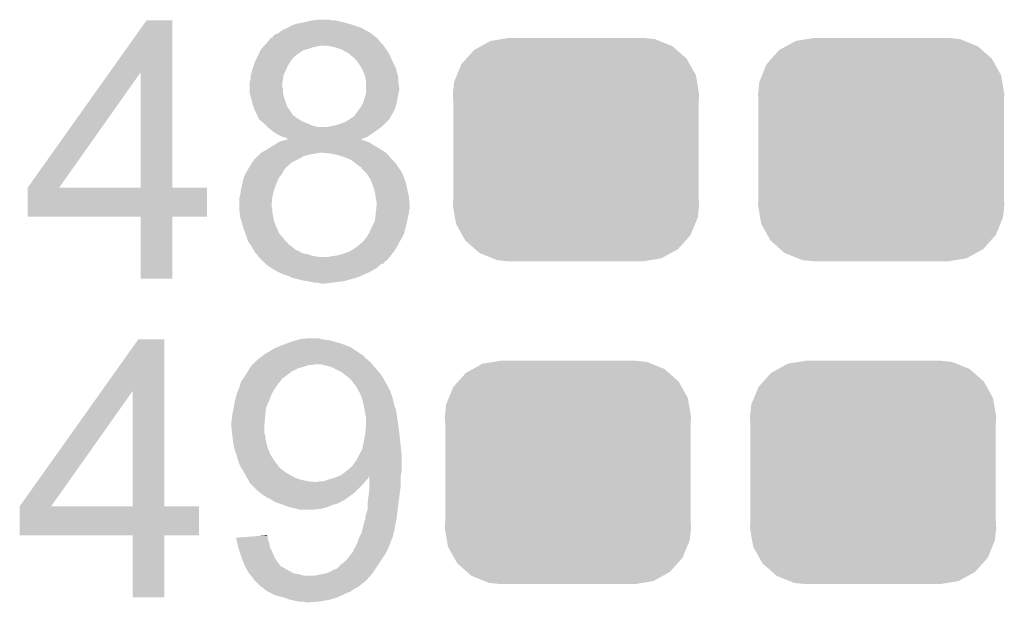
# Model space of a CAD drawing. Extents: x -1.3 to 24.2, y -3.9 to 53.4.
# Tile 15 of 57: x 15.6 to 18.7, y 9.8 to 11.6. Entities that reach past the tile are written whole.
import ezdxf

# ---------------------------------------------------------------- set-up
doc = ezdxf.new("R2010")
doc.units = 0
doc.layers.get('0').update_dxf_attribs({"linetype": 'CONTINUOUS'})
doc.layers.add('TWO-WIRE_ETH_3_CLICK_V103_GTO', color=11, linetype='CONTINUOUS')
doc.layers.add('TWO-WIRE_ETH_3_CLICK_V103_GTS', color=8, linetype='CONTINUOUS')

# ---------------------------------------------------------------- blocks, each defined once
blk = doc.blocks.new('CUSTOM_70')
for points in [[(-0.298526, 0.325596), (-0.268438, 0.342124), (0.30335, 0.325596), (0.2622, 0.342124)], [(-0.268438, 0.342124), (-0.233628, 0.347838), (0.2622, 0.342124), (0.247972, 0.347838)], [(-0.233628, 0.347838), (-0.20955, 0.35179), (0.247972, 0.347838), (0.20955, 0.35179)], [(-0.34504, 0.286174), (-0.320744, 0.31339), (0.348152, 0.286174), (0.317222, 0.31339)], [(-0.320744, 0.31339), (-0.298526, 0.325596), (0.317222, 0.31339), (0.30335, 0.325596)], [(-0.360486, 0.26887), (-0.34504, 0.286174), (0.357822, 0.26887), (0.348152, 0.286174)], [(-0.37475, 0.234078), (-0.360486, 0.26887), (0.377262, 0.234078), (0.357822, 0.26887)], [(-0.383124, 0.213652), (-0.37475, 0.234078), (0.380766, 0.213652), (0.377262, 0.234078)], [(-0.38735, 0.17526), (-0.383124, 0.213652), (0.38735, 0.17526), (0.380766, 0.213652)], [(-0.38608, 0.154124), (-0.38735, 0.17526), (0.38608, 0.154124), (0.38735, 0.17526)], [(-0.38608, -0.154124), (-0.38608, 0.154124), (0.38608, -0.154124), (0.38608, 0.154124)], [(-0.38735, -0.17526), (-0.38608, -0.154124), (0.38735, -0.17526), (0.38608, -0.154124)], [(-0.380764, -0.213652), (-0.38735, -0.17526), (0.383124, -0.213652), (0.38735, -0.17526)], [(-0.377262, -0.234078), (-0.380764, -0.213652), (0.374748, -0.234078), (0.383124, -0.213652)], [(-0.35782, -0.26887), (-0.377262, -0.234078), (0.360486, -0.26887), (0.374748, -0.234078)], [(-0.348152, -0.286174), (-0.35782, -0.26887), (0.345038, -0.286174), (0.360486, -0.26887)], [(-0.31722, -0.31339), (-0.348152, -0.286174), (0.320744, -0.31339), (0.345038, -0.286174)], [(-0.30335, -0.325596), (-0.31722, -0.31339), (0.298524, -0.325596), (0.320744, -0.31339)], [(-0.262198, -0.342124), (-0.30335, -0.325596), (0.268438, -0.342124), (0.298524, -0.325596)], [(-0.247972, -0.347838), (-0.262198, -0.342124), (0.233626, -0.347838), (0.268438, -0.342124)], [(-0.20955, -0.35179), (-0.247972, -0.347838), (0.20955, -0.35179), (0.233626, -0.347838)]]:
    blk.add_solid(points)

msp = doc.modelspace()

# ---------------------------------------------------------------- linework, layer by layer
at = {"layer": 'TWO-WIRE_ETH_3_CLICK_V103_GTO'}
for points in [[(16.49476, 11.5824), (16.512542, 11.58494), (16.558262, 11.5824), (16.548098, 11.58494)], [(15.858584, 11.419784), (15.974054, 11.582378), (16.055348, 11.419784), (16.05534, 11.582378)], [(15.974054, 11.582378), (15.97407, 11.5824), (16.05534, 11.582378), (15.97407, 11.5824)], [(16.40205, 11.55192), (16.40586, 11.55446), (16.6624, 11.55192), (16.658168, 11.55446)], [(16.40586, 11.55446), (16.418562, 11.55954), (16.658168, 11.55446), (16.649702, 11.55954)], [(16.418562, 11.55954), (16.43126, 11.56716), (16.649702, 11.55954), (16.626842, 11.56716)], [(16.43126, 11.56716), (16.43888, 11.5697), (16.626842, 11.56716), (16.61922, 11.5697)], [(16.43888, 11.5697), (16.4465, 11.57224), (16.61922, 11.5697), (16.609908, 11.57224)], [(16.4465, 11.57224), (16.46174, 11.57478), (16.609908, 11.57224), (16.600594, 11.57478)], [(16.46174, 11.57478), (16.472746, 11.57732), (16.600594, 11.57478), (16.59128, 11.57732)], [(16.472746, 11.57732), (16.483752, 11.57986), (16.59128, 11.57732), (16.58112, 11.57986)], [(16.483752, 11.57986), (16.49476, 11.5824), (16.58112, 11.57986), (16.568422, 11.5824)], [(16.360644, 11.52144), (16.362668, 11.523972), (16.703062, 11.52144), (16.70304, 11.523972)], [(16.362668, 11.523972), (16.36268, 11.523986), (16.70304, 11.523972), (16.703024, 11.523986)], [(16.36268, 11.523986), (16.362702, 11.52652), (16.703024, 11.523986), (16.699858, 11.52652)], [(16.362702, 11.52652), (16.365224, 11.526522), (16.699858, 11.52652), (16.699854, 11.526522)], [(16.365224, 11.526522), (16.370302, 11.529066), (16.699854, 11.526522), (16.696676, 11.529066)], [(16.370302, 11.529066), (16.372844, 11.53414), (16.696676, 11.529066), (16.690336, 11.53414)], [(16.372844, 11.53414), (16.38046, 11.53922), (16.690336, 11.53414), (16.683988, 11.53922)], [(16.38046, 11.53922), (16.388082, 11.541762), (16.683988, 11.53922), (16.680812, 11.541762)], [(16.388082, 11.541762), (16.391466, 11.5443), (16.680812, 11.541762), (16.67764, 11.5443)], [(16.391466, 11.5443), (16.39824, 11.54938), (16.67764, 11.5443), (16.66748, 11.54938)], [(16.39824, 11.54938), (16.40205, 11.55192), (16.66748, 11.54938), (16.6624, 11.55192)], [(16.332202, 11.488422), (16.336264, 11.4935), (16.46682, 11.488422), (16.4846, 11.4935)], [(16.336264, 11.4935), (16.340328, 11.49858), (16.4846, 11.4935), (16.499842, 11.49858)], [(16.340328, 11.49858), (16.34236, 11.50112), (16.499842, 11.49858), (16.512542, 11.50112)], [(16.34236, 11.50112), (16.3449, 11.50366), (16.512542, 11.50112), (16.525242, 11.50366)], [(16.3449, 11.50366), (16.34744, 11.5062), (16.719974, 11.50366), (16.71828, 11.5062)], [(16.34744, 11.5062), (16.352522, 11.511282), (16.71828, 11.5062), (16.7132, 11.511282)], [(16.352522, 11.511282), (16.356582, 11.51636), (16.7132, 11.511282), (16.708122, 11.51636)], [(16.356582, 11.51636), (16.360632, 11.521426), (16.708122, 11.51636), (16.705586, 11.521426)], [(16.360632, 11.521426), (16.360644, 11.52144), (16.705586, 11.521426), (16.703062, 11.52144)], [(16.55318, 11.50112), (16.53286, 11.50366), (16.721668, 11.50112), (16.719974, 11.50366)], [(16.56334, 11.49858), (16.55318, 11.50112), (16.72336, 11.49858), (16.721668, 11.50112)], [(16.573498, 11.49604), (16.56334, 11.49858), (16.725176, 11.49604), (16.72336, 11.49858)], [(16.588742, 11.49096), (16.573498, 11.49604), (16.728804, 11.49096), (16.725176, 11.49604)], [(16.3195, 11.46048), (16.32204, 11.46556), (16.431262, 11.46048), (16.43634, 11.46556)], [(16.32204, 11.46556), (16.32712, 11.47572), (16.43634, 11.46556), (16.448532, 11.47572)], [(16.32712, 11.47572), (16.328136, 11.47826), (16.448532, 11.47572), (16.45158, 11.47826)], [(16.328136, 11.47826), (16.332202, 11.48842), (16.45158, 11.47826), (16.466816, 11.48842)], [(16.332202, 11.48842), (16.332202, 11.488422), (16.466816, 11.48842), (16.46682, 11.488422)], [(16.60144, 11.48334), (16.588742, 11.49096), (16.734246, 11.48334), (16.728804, 11.49096)], [(16.60652, 11.4808), (16.60144, 11.48334), (16.73606, 11.4808), (16.734246, 11.48334)], [(16.6116, 11.478258), (16.60652, 11.4808), (16.73719, 11.478258), (16.73606, 11.4808)], [(16.61922, 11.47064), (16.6116, 11.478258), (16.740576, 11.47064), (16.73719, 11.478258)], [(16.626842, 11.465556), (16.61922, 11.47064), (16.742836, 11.465556), (16.740576, 11.47064)], [(16.63319, 11.45794), (16.626842, 11.465556), (16.74622, 11.45794), (16.742836, 11.465556)], [(16.3068, 11.42746), (16.311034, 11.440162), (16.41348, 11.42746), (16.418562, 11.440162)], [(16.311034, 11.440162), (16.31442, 11.45032), (16.418562, 11.440162), (16.426178, 11.45032)], [(16.31442, 11.450322), (16.3195, 11.46048), (16.42618, 11.450322), (16.431262, 11.46048)], [(16.31442, 11.45032), (16.31442, 11.450322), (16.426178, 11.45032), (16.42618, 11.450322)], [(16.63954, 11.45032), (16.63319, 11.45794), (16.750032, 11.45032), (16.74622, 11.45794)], [(16.6497, 11.435078), (16.63954, 11.45032), (16.757652, 11.435078), (16.750032, 11.45032)], [(16.65097, 11.432538), (16.6497, 11.435078), (16.758922, 11.432538), (16.757652, 11.435078)], [(16.65732, 11.419838), (16.65097, 11.432538), (16.762098, 11.419838), (16.758922, 11.432538)], [(15.600704, 11.056656), (15.858584, 11.419784), (15.699764, 11.056656), (15.956244, 11.419784)], [(15.956258, 11.05662), (15.956244, 11.419784), (16.055362, 11.05662), (16.055348, 11.419784)], [(16.30172, 11.407142), (16.30299, 11.412222), (16.405014, 11.407142), (16.405862, 11.412222)], [(16.30172, 11.396984), (16.30172, 11.407142), (16.40332, 11.396984), (16.405014, 11.407142)], [(16.30299, 11.412222), (16.3068, 11.427458), (16.405862, 11.412222), (16.413478, 11.427458)], [(16.3068, 11.427458), (16.3068, 11.42746), (16.413478, 11.427458), (16.41348, 11.42746)], [(16.6624, 11.404598), (16.65732, 11.419838), (16.765906, 11.404598), (16.762098, 11.419838)], [(16.662908, 11.402058), (16.6624, 11.404598), (16.76654, 11.402058), (16.765906, 11.404598)], [(16.66494, 11.391898), (16.662908, 11.402058), (16.76654, 11.391898), (16.76654, 11.402058)], [(16.29918, 11.37666), (16.299182, 11.389362), (16.40078, 11.37666), (16.402366, 11.389362)], [(16.29918, 11.374124), (16.29918, 11.37666), (16.40078, 11.374124), (16.40078, 11.37666)], [(16.29918, 11.369044), (16.29918, 11.374124), (16.403318, 11.369044), (16.40078, 11.374124)], [(16.29918, 11.356342), (16.29918, 11.369044), (16.40332, 11.356342), (16.403318, 11.369044)], [(16.299182, 11.389362), (16.301718, 11.39698), (16.402366, 11.389362), (16.40332, 11.39698)], [(16.301718, 11.39698), (16.30172, 11.396984), (16.40332, 11.39698), (16.40332, 11.396984)], [(16.66494, 11.386818), (16.66494, 11.391898), (16.76654, 11.386818), (16.76654, 11.391898)], [(16.66494, 11.371578), (16.66494, 11.386818), (16.76908, 11.371578), (16.76654, 11.386818)], [(16.66494, 11.361418), (16.66494, 11.371578), (16.76908, 11.361418), (16.76908, 11.371578)], [(16.29918, 11.353802), (16.29918, 11.356342), (16.403828, 11.353802), (16.40332, 11.356342)], [(16.30172, 11.343642), (16.29918, 11.353802), (16.40586, 11.343642), (16.403828, 11.353802)], [(16.30426, 11.33348), (16.30172, 11.343642), (16.409248, 11.33348), (16.40586, 11.343642)], [(16.65986, 11.33602), (16.660584, 11.33856), (16.763576, 11.33602), (16.764, 11.33856)], [(16.660584, 11.33856), (16.664214, 11.35126), (16.764, 11.33856), (16.76654, 11.35126)], [(16.664214, 11.35126), (16.66494, 11.353796), (16.76654, 11.35126), (16.767174, 11.353796)], [(16.66494, 11.353796), (16.66494, 11.361418), (16.767174, 11.353796), (16.76908, 11.361418)], [(16.30934, 11.3157), (16.30426, 11.33348), (16.415174, 11.3157), (16.409248, 11.33348)], [(16.310188, 11.31316), (16.30934, 11.3157), (16.41602, 11.31316), (16.415174, 11.3157)], [(16.31442, 11.300462), (16.310188, 11.31316), (16.424486, 11.300462), (16.41602, 11.31316)], [(16.645254, 11.30554), (16.64716, 11.30808), (16.75638, 11.30554), (16.757104, 11.30808)], [(16.64716, 11.30808), (16.65478, 11.320778), (16.757104, 11.30808), (16.760734, 11.320778)], [(16.65478, 11.320778), (16.655626, 11.323318), (16.760734, 11.320778), (16.76146, 11.323318)], [(16.655626, 11.323318), (16.65986, 11.33602), (16.76146, 11.323318), (16.763576, 11.33602)], [(16.323308, 11.282688), (16.31442, 11.300462), (16.436336, 11.282688), (16.424486, 11.300462)], [(16.323312, 11.28268), (16.323308, 11.282688), (16.438874, 11.28268), (16.436336, 11.282688)], [(16.32585, 11.277602), (16.323312, 11.28268), (16.443958, 11.277602), (16.438874, 11.28268)], [(16.327118, 11.275064), (16.32585, 11.277602), (16.447764, 11.275064), (16.443958, 11.277602)], [(16.32712, 11.272528), (16.327118, 11.275064), (16.451566, 11.272528), (16.447764, 11.275064)], [(16.614138, 11.27252), (16.629372, 11.282676), (16.738598, 11.27252), (16.7444, 11.282676)], [(16.629372, 11.282676), (16.62938, 11.285214), (16.7444, 11.282676), (16.745852, 11.285214)], [(16.62938, 11.285214), (16.634458, 11.290298), (16.745852, 11.285214), (16.748756, 11.290298)], [(16.634458, 11.290298), (16.63446, 11.290302), (16.748756, 11.290298), (16.74876, 11.290302)], [(16.63446, 11.290302), (16.63954, 11.29792), (16.74876, 11.290302), (16.752568, 11.29792)], [(16.63954, 11.29792), (16.645254, 11.30554), (16.752568, 11.29792), (16.75638, 11.30554)], [(16.327132, 11.272518), (16.32712, 11.272528), (16.45158, 11.272518), (16.451566, 11.272528)], [(16.336268, 11.2649), (16.327132, 11.272518), (16.464278, 11.2649), (16.45158, 11.272518)], [(16.34236, 11.25982), (16.336268, 11.2649), (16.47698, 11.25982), (16.464278, 11.2649)], [(16.34998, 11.2522), (16.34236, 11.25982), (16.494758, 11.2522), (16.47698, 11.25982)], [(16.35506, 11.24712), (16.34998, 11.2522), (16.512536, 11.24712), (16.494758, 11.2522)], [(16.355062, 11.247118), (16.35506, 11.24712), (16.712562, 11.247118), (16.712564, 11.24712)], [(16.364204, 11.2395), (16.355062, 11.247118), (16.70304, 11.2395), (16.712562, 11.247118)], [(16.543018, 11.24712), (16.55317, 11.249658), (16.712564, 11.24712), (16.715738, 11.249658)], [(16.55317, 11.249658), (16.55318, 11.24966), (16.715738, 11.249658), (16.715738, 11.24966)], [(16.55318, 11.24966), (16.56842, 11.2522), (16.715738, 11.24966), (16.718278, 11.2522)], [(16.56842, 11.2522), (16.5989, 11.26236), (16.718278, 11.2522), (16.728438, 11.26236)], [(16.5989, 11.26236), (16.614138, 11.27252), (16.728438, 11.26236), (16.738598, 11.27252)], [(16.3703, 11.23442), (16.364204, 11.2395), (16.69542, 11.23442), (16.70304, 11.2395)], [(16.377922, 11.22934), (16.3703, 11.23442), (16.6878, 11.22934), (16.69542, 11.23442)], [(16.385538, 11.224262), (16.377922, 11.22934), (16.68069, 11.224262), (16.6878, 11.22934)], [(16.400778, 11.21664), (16.385538, 11.224262), (16.67002, 11.21664), (16.68069, 11.224262)], [(16.410938, 11.214102), (16.400778, 11.21664), (16.66328, 11.214102), (16.67002, 11.21664)], [(16.416016, 11.211562), (16.410938, 11.214102), (16.656536, 11.211562), (16.66328, 11.214102)], [(16.356582, 11.17854), (16.37284, 11.188702), (16.70812, 11.17854), (16.690338, 11.188702)], [(16.37284, 11.188702), (16.389088, 11.198858), (16.690338, 11.188702), (16.675104, 11.198858)], [(16.389088, 11.198858), (16.39316, 11.201402), (16.675104, 11.198858), (16.667476, 11.201402)], [(16.39316, 11.201402), (16.402412, 11.20394), (16.667476, 11.201402), (16.659862, 11.20394)], [(16.402412, 11.20394), (16.411666, 11.206478), (16.659862, 11.20394), (16.654784, 11.206478)], [(16.411666, 11.206478), (16.411674, 11.20648), (16.654784, 11.206478), (16.652246, 11.20648)], [(16.411674, 11.20648), (16.420848, 11.208996), (16.652246, 11.20648), (16.649724, 11.208996)], [(16.418554, 11.209026), (16.416016, 11.211562), (16.649802, 11.209026), (16.656536, 11.211562)], [(16.420936, 11.20902), (16.418554, 11.209026), (16.649786, 11.20902), (16.649802, 11.209026)], [(16.420848, 11.208996), (16.420936, 11.20902), (16.649724, 11.208996), (16.649786, 11.20902)], [(16.31442, 11.14552), (16.324582, 11.155682), (16.451578, 11.14552), (16.469364, 11.155682)], [(16.324582, 11.155682), (16.32966, 11.16076), (16.469364, 11.155682), (16.48968, 11.16076)], [(16.32966, 11.16076), (16.3322, 11.1633), (16.48968, 11.16076), (16.50492, 11.1633)], [(16.3322, 11.1633), (16.33474, 11.16584), (16.50492, 11.1633), (16.517622, 11.16584)], [(16.33474, 11.16584), (16.334742, 11.165842), (16.72844, 11.16584), (16.728436, 11.165842)], [(16.334742, 11.165842), (16.35252, 11.176), (16.728436, 11.165842), (16.712184, 11.176)], [(16.35252, 11.176), (16.356582, 11.17854), (16.712184, 11.176), (16.70812, 11.17854)], [(16.53034, 11.165838), (16.53032, 11.16584), (16.728442, 11.165838), (16.72844, 11.16584)], [(16.55572, 11.1633), (16.53034, 11.165838), (16.730618, 11.1633), (16.728442, 11.165838)], [(16.57858, 11.158218), (16.55572, 11.1633), (16.734974, 11.158218), (16.730618, 11.1633)], [(16.601438, 11.1506), (16.57858, 11.158218), (16.741502, 11.1506), (16.734974, 11.158218)], [(16.297274, 11.12012), (16.306798, 11.135362), (16.41348, 11.12012), (16.431264, 11.135362)], [(16.306798, 11.135362), (16.3068, 11.135364), (16.431264, 11.135362), (16.431266, 11.135364)], [(16.3068, 11.135364), (16.306822, 11.1379), (16.431266, 11.135364), (16.436338, 11.1379)], [(16.306822, 11.1379), (16.309346, 11.137914), (16.436338, 11.1379), (16.436366, 11.137914)], [(16.309346, 11.137914), (16.311882, 11.14298), (16.436366, 11.137914), (16.446498, 11.14298)], [(16.311882, 11.14298), (16.31442, 11.14552), (16.446498, 11.14298), (16.451578, 11.14552)], [(16.607364, 11.14806), (16.601438, 11.1506), (16.743678, 11.14806), (16.741502, 11.1506)], [(16.61922, 11.142978), (16.607364, 11.14806), (16.74876, 11.142978), (16.743678, 11.14806)], [(16.63192, 11.13282), (16.61922, 11.142978), (16.758916, 11.13282), (16.74876, 11.142978)], [(16.635316, 11.130274), (16.63192, 11.13282), (16.76146, 11.130274), (16.758916, 11.13282)], [(16.638702, 11.127734), (16.635316, 11.130274), (16.761464, 11.127734), (16.76146, 11.130274)], [(16.64208, 11.1252), (16.638702, 11.127734), (16.763154, 11.1252), (16.761464, 11.127734)], [(16.649686, 11.12012), (16.64208, 11.1252), (16.76654, 11.12012), (16.763154, 11.1252)], [(16.280128, 11.0871), (16.2814, 11.092182), (16.390622, 11.0871), (16.394686, 11.092182)], [(16.2814, 11.092182), (16.285632, 11.099802), (16.394686, 11.092182), (16.400782, 11.099802)], [(16.285632, 11.099802), (16.291278, 11.109962), (16.400782, 11.099802), (16.405862, 11.109962)], [(16.291278, 11.109962), (16.2941, 11.11504), (16.405862, 11.109962), (16.409246, 11.11504)], [(16.2941, 11.11504), (16.295688, 11.117582), (16.409246, 11.11504), (16.410942, 11.117582)], [(16.295688, 11.117582), (16.297274, 11.12012), (16.410942, 11.117582), (16.41348, 11.12012)], [(16.6497, 11.12011), (16.649686, 11.12012), (16.766548, 11.12011), (16.76654, 11.12012)], [(16.649706, 11.117574), (16.6497, 11.12011), (16.76845, 11.117574), (16.766548, 11.12011)], [(16.657322, 11.109958), (16.649706, 11.117574), (16.77416, 11.109958), (16.76845, 11.117574)], [(16.66748, 11.099798), (16.657322, 11.109958), (16.779242, 11.099798), (16.77416, 11.109958)], [(16.670656, 11.09472), (16.66748, 11.099798), (16.78178, 11.09472), (16.779242, 11.099798)], [(16.68018, 11.079482), (16.670656, 11.09472), (16.787494, 11.079482), (16.78178, 11.09472)], [(16.27124, 11.049002), (16.275754, 11.06932), (16.375382, 11.049002), (16.383, 11.06932)], [(16.275754, 11.06932), (16.27632, 11.07186), (16.383, 11.06932), (16.384088, 11.07186)], [(16.27632, 11.07186), (16.280128, 11.0871), (16.384088, 11.07186), (16.390622, 11.0871)], [(16.682086, 11.074398), (16.68018, 11.079482), (16.7894, 11.074398), (16.787494, 11.079482)], [(16.687798, 11.059162), (16.682086, 11.074398), (16.792786, 11.059162), (16.7894, 11.074398)], [(16.69288, 11.041378), (16.687798, 11.059162), (16.796738, 11.041378), (16.792786, 11.059162)], [(15.60068, 10.965202), (15.600682, 11.056598), (16.164538, 10.965202), (16.16456, 11.056598)], [(15.600682, 11.05662), (15.600684, 11.056626), (15.956258, 11.05662), (15.91351, 11.056626)], [(15.600682, 11.056598), (15.600682, 11.05662), (16.16456, 11.056598), (16.055362, 11.05662)], [(15.600684, 11.056626), (15.600704, 11.056656), (15.91351, 11.056626), (15.699764, 11.056656)], [(16.266162, 11.023602), (16.267852, 11.02868), (16.369792, 11.023602), (16.3703, 11.02868)], [(16.267852, 11.02868), (16.2687, 11.031222), (16.3703, 11.02868), (16.370934, 11.031222)], [(16.2687, 11.031222), (16.27124, 11.048998), (16.370934, 11.031222), (16.37538, 11.048998)], [(16.27124, 11.048998), (16.27124, 11.049002), (16.37538, 11.048998), (16.375382, 11.049002)], [(16.694696, 11.028678), (16.69288, 11.041378), (16.79956, 11.028678), (16.796738, 11.041378)], [(16.69542, 11.023602), (16.694696, 11.028678), (16.800022, 11.023602), (16.79956, 11.028678)], [(16.26616, 11.00328), (16.266162, 11.023602), (16.36776, 11.00328), (16.369792, 11.023602)], [(16.26616, 10.995664), (16.26616, 11.00328), (16.36776, 10.995664), (16.36776, 11.00328)], [(16.69796, 11.010898), (16.69542, 11.023602), (16.801178, 11.010898), (16.800022, 11.023602)], [(16.696942, 10.990578), (16.69796, 11.00074), (16.802098, 10.990578), (16.802098, 11.00074)], [(16.69796, 11.000742), (16.69796, 11.010898), (16.8021, 11.000742), (16.801178, 11.010898)], [(16.69796, 11.00074), (16.69796, 11.000742), (16.802098, 11.00074), (16.8021, 11.000742)], [(16.26616, 10.988042), (16.26616, 10.995664), (16.370298, 10.988042), (16.36776, 10.995664)], [(16.26616, 10.985502), (16.26616, 10.988042), (16.3703, 10.985502), (16.370298, 10.988042)], [(16.267114, 10.977882), (16.26616, 10.985502), (16.3703, 10.977882), (16.3703, 10.985502)], [(16.2687, 10.965182), (16.267114, 10.977882), (16.37284, 10.965182), (16.3703, 10.977882)], [(16.69429, 10.96518), (16.695418, 10.975338), (16.79702, 10.96518), (16.79956, 10.975338)], [(16.695418, 10.975338), (16.69542, 10.97534), (16.79956, 10.975338), (16.79956, 10.97534)], [(16.69542, 10.97534), (16.69618, 10.982956), (16.79956, 10.97534), (16.79956, 10.982956)], [(16.69618, 10.982956), (16.696942, 10.990578), (16.79956, 10.982956), (16.802098, 10.990578)], [(15.956258, 10.96518), (15.60068, 10.965202), (16.164538, 10.96518), (16.164538, 10.965202)], [(15.95626, 10.965158), (15.956258, 10.96518), (16.05534, 10.965158), (16.164538, 10.96518)], [(15.95628, 10.769622), (15.95626, 10.965158), (16.055318, 10.769622), (16.05534, 10.965158)], [(16.268702, 10.96518), (16.2687, 10.965182), (16.37284, 10.96518), (16.37284, 10.965182)], [(16.273056, 10.949942), (16.268702, 10.96518), (16.37538, 10.949942), (16.37284, 10.96518)], [(16.276686, 10.93724), (16.273056, 10.949942), (16.38046, 10.93724), (16.37538, 10.949942)], [(16.278862, 10.92962), (16.276686, 10.93724), (16.38427, 10.92962), (16.38046, 10.93724)], [(16.68272, 10.93216), (16.686528, 10.93978), (16.78986, 10.93216), (16.79194, 10.93978)], [(16.686528, 10.93978), (16.692878, 10.952478), (16.79194, 10.93978), (16.794478, 10.952478)], [(16.692878, 10.952478), (16.69429, 10.96518), (16.794478, 10.952478), (16.79702, 10.96518)], [(16.281632, 10.922004), (16.278862, 10.92962), (16.388078, 10.922004), (16.38427, 10.92962)], [(16.282556, 10.919464), (16.281632, 10.922004), (16.38808, 10.919464), (16.388078, 10.922004)], [(16.284404, 10.914382), (16.282556, 10.919464), (16.39062, 10.914382), (16.38808, 10.919464)], [(16.287174, 10.90676), (16.284404, 10.914382), (16.3957, 10.90676), (16.39062, 10.914382)], [(16.28902, 10.90168), (16.287174, 10.90676), (16.40078, 10.90168), (16.3957, 10.90676)], [(16.66748, 10.90168), (16.673576, 10.91184), (16.779238, 10.90168), (16.78432, 10.91184)], [(16.673576, 10.91184), (16.6751, 10.91438), (16.78432, 10.91184), (16.785012, 10.91438)], [(16.6751, 10.91438), (16.68272, 10.93216), (16.785012, 10.91438), (16.78986, 10.93216)], [(16.289868, 10.89914), (16.28902, 10.90168), (16.403318, 10.89914), (16.40078, 10.90168)], [(16.293254, 10.888982), (16.289868, 10.89914), (16.41094, 10.888982), (16.403318, 10.89914)], [(16.2941, 10.886442), (16.293254, 10.888982), (16.41348, 10.886442), (16.41094, 10.888982)], [(16.299816, 10.87882), (16.2941, 10.886442), (16.4211, 10.87882), (16.41348, 10.886442)], [(16.30172, 10.87628), (16.299816, 10.87882), (16.424276, 10.87628), (16.4211, 10.87882)], [(16.30934, 10.863578), (16.30172, 10.87628), (16.440154, 10.863578), (16.424276, 10.87628)], [(16.634458, 10.86866), (16.65224, 10.8839), (16.761458, 10.86866), (16.76908, 10.8839)], [(16.65224, 10.8839), (16.659858, 10.89152), (16.76908, 10.8839), (16.77365, 10.89152)], [(16.659858, 10.89152), (16.66367, 10.896602), (16.77365, 10.89152), (16.7767, 10.896602)], [(16.66367, 10.896602), (16.66748, 10.90168), (16.7767, 10.896602), (16.779238, 10.90168)], [(16.311878, 10.858504), (16.30934, 10.863578), (16.446496, 10.858504), (16.440154, 10.863578)], [(16.31188, 10.8585), (16.311878, 10.858504), (16.449036, 10.8585), (16.446496, 10.858504)], [(16.31315, 10.85596), (16.31188, 10.8585), (16.454118, 10.85596), (16.449036, 10.8585)], [(16.314418, 10.853424), (16.31315, 10.85596), (16.457924, 10.853424), (16.454118, 10.85596)], [(16.31696, 10.850882), (16.314418, 10.853424), (16.461736, 10.850882), (16.457924, 10.853424)], [(16.319502, 10.84834), (16.31696, 10.850882), (16.4719, 10.84834), (16.461736, 10.850882)], [(16.322038, 10.845802), (16.319502, 10.84834), (16.48459, 10.845802), (16.4719, 10.84834)], [(16.32204, 10.8458), (16.322038, 10.845802), (16.484598, 10.8458), (16.48459, 10.845802)], [(16.325426, 10.840722), (16.32204, 10.8458), (16.499838, 10.840722), (16.484598, 10.8458)], [(16.558262, 10.84072), (16.576038, 10.84326), (16.74114, 10.84072), (16.743172, 10.84326)], [(16.576038, 10.84326), (16.593822, 10.848342), (16.743172, 10.84326), (16.747236, 10.848342)], [(16.593822, 10.848342), (16.607366, 10.85342), (16.747236, 10.848342), (16.7513, 10.85342)], [(16.607366, 10.85342), (16.614142, 10.85596), (16.7513, 10.85342), (16.752992, 10.85596)], [(16.614142, 10.85596), (16.634454, 10.868658), (16.752992, 10.85596), (16.761458, 10.868658)], [(16.634454, 10.868658), (16.634458, 10.86866), (16.761458, 10.868658), (16.761458, 10.86866)], [(16.32712, 10.83818), (16.325426, 10.840722), (16.51762, 10.83818), (16.499838, 10.840722)], [(16.33982, 10.82548), (16.32712, 10.83818), (16.728432, 10.82548), (16.739022, 10.83818)], [(16.339826, 10.825474), (16.33982, 10.82548), (16.725894, 10.825474), (16.728432, 10.82548)], [(16.342364, 10.822936), (16.339826, 10.825474), (16.723358, 10.822936), (16.725894, 10.825474)], [(16.34744, 10.81786), (16.342364, 10.822936), (16.720812, 10.81786), (16.723358, 10.822936)], [(16.349982, 10.815318), (16.34744, 10.81786), (16.713196, 10.815318), (16.720812, 10.81786)], [(16.352518, 10.812782), (16.349982, 10.815318), (16.709392, 10.812782), (16.713196, 10.815318)], [(16.356334, 10.810238), (16.352518, 10.812782), (16.705578, 10.810238), (16.709392, 10.812782)], [(16.545558, 10.83818), (16.558262, 10.84072), (16.739022, 10.83818), (16.74114, 10.84072)], [(16.36776, 10.80262), (16.356334, 10.810238), (16.697958, 10.80262), (16.705578, 10.810238)], [(16.367764, 10.802618), (16.36776, 10.80262), (16.697956, 10.802618), (16.697958, 10.80262)], [(16.376652, 10.79754), (16.367764, 10.802618), (16.687802, 10.79754), (16.697956, 10.802618)], [(16.385542, 10.79246), (16.376652, 10.79754), (16.679334, 10.79246), (16.687802, 10.79754)], [(16.390622, 10.78992), (16.385542, 10.79246), (16.675102, 10.78992), (16.679334, 10.79246)], [(16.40078, 10.78484), (16.390622, 10.78992), (16.6624, 10.78484), (16.675102, 10.78992)], [(16.41602, 10.77976), (16.40078, 10.78484), (16.652238, 10.77976), (16.6624, 10.78484)], [(16.421948, 10.77722), (16.41602, 10.77976), (16.647158, 10.77722), (16.652238, 10.77976)], [(16.055318, 10.7696), (15.95628, 10.769622), (16.055318, 10.7696), (16.055318, 10.769622)], [(16.433798, 10.772142), (16.421948, 10.77722), (16.631924, 10.772142), (16.647158, 10.77722)], [(16.433806, 10.77214), (16.433798, 10.772142), (16.63192, 10.77214), (16.631924, 10.772142)], [(16.46428, 10.76452), (16.433806, 10.77214), (16.605248, 10.76452), (16.63192, 10.77214)], [(16.47952, 10.76198), (16.46428, 10.76452), (16.596358, 10.76198), (16.605248, 10.76452)], [(16.49222, 10.75944), (16.47952, 10.76198), (16.576038, 10.75944), (16.596358, 10.76198)], [(16.502378, 10.7569), (16.49222, 10.75944), (16.55572, 10.7569), (16.576038, 10.75944)], [(16.522698, 10.75436), (16.512538, 10.7569), (16.532858, 10.75436), (16.55572, 10.7569)], [(15.833184, 10.416484), (15.948654, 10.579078), (16.029948, 10.416484), (16.02994, 10.579078)], [(15.948654, 10.579078), (15.94867, 10.5791), (16.02994, 10.579078), (15.94867, 10.5791)], [(16.39062, 10.55624), (16.410434, 10.563862), (16.61033, 10.55624), (16.59128, 10.563862)], [(16.410434, 10.563862), (16.423638, 10.56894), (16.59128, 10.563862), (16.574348, 10.56894)], [(16.423638, 10.56894), (16.431258, 10.57148), (16.574348, 10.56894), (16.565878, 10.57148)], [(16.431258, 10.57148), (16.43888, 10.57402), (16.565878, 10.57148), (16.55572, 10.57402)], [(16.43888, 10.57402), (16.44777, 10.57656), (16.55572, 10.57402), (16.54556, 10.57656)], [(16.44777, 10.57656), (16.456662, 10.5791), (16.54556, 10.57656), (16.525242, 10.5791)], [(16.456662, 10.5791), (16.476966, 10.581638), (16.525242, 10.5791), (16.517622, 10.581638)], [(16.476966, 10.581638), (16.476982, 10.58164), (16.517622, 10.581638), (16.51, 10.58164)], [(16.3449, 10.53084), (16.352508, 10.535914), (16.652238, 10.53084), (16.642094, 10.535914)], [(16.352508, 10.535914), (16.352518, 10.53592), (16.642094, 10.535914), (16.642094, 10.53592)], [(16.352518, 10.53592), (16.356714, 10.538438), (16.642094, 10.53592), (16.64208, 10.538438)], [(16.356714, 10.538438), (16.35675, 10.53846), (16.64208, 10.538438), (16.639544, 10.53846)], [(16.35675, 10.53846), (16.377918, 10.55116), (16.639544, 10.53846), (16.62049, 10.55116)], [(16.377918, 10.55116), (16.384262, 10.553698), (16.62049, 10.55116), (16.616682, 10.553698)], [(16.384262, 10.553698), (16.39062, 10.55624), (16.616682, 10.553698), (16.61033, 10.55624)], [(16.30934, 10.50036), (16.31696, 10.50798), (16.684174, 10.50036), (16.677642, 10.50798)], [(16.31696, 10.50798), (16.32712, 10.51814), (16.677642, 10.50798), (16.66545, 10.51814)], [(16.32712, 10.51814), (16.33093, 10.52068), (16.66545, 10.51814), (16.6624, 10.52068)], [(16.33093, 10.52068), (16.33474, 10.52322), (16.6624, 10.52068), (16.65986, 10.52322)], [(16.33474, 10.52322), (16.344896, 10.530838), (16.65986, 10.52322), (16.65224, 10.530838)], [(16.344896, 10.530838), (16.3449, 10.53084), (16.65224, 10.530838), (16.652238, 10.53084)], [(16.278014, 10.454642), (16.291558, 10.474958), (16.400782, 10.454642), (16.427872, 10.474958)], [(16.291558, 10.474958), (16.29301, 10.4775), (16.427872, 10.474958), (16.431262, 10.4775)], [(16.29301, 10.4775), (16.298818, 10.487662), (16.431262, 10.4775), (16.451582, 10.487662)], [(16.298818, 10.487662), (16.301722, 10.49274), (16.451582, 10.487662), (16.46936, 10.49274)], [(16.301722, 10.49274), (16.3068, 10.49782), (16.46936, 10.49274), (16.484604, 10.49782)], [(16.3068, 10.49782), (16.306802, 10.497822), (16.484604, 10.49782), (16.497304, 10.497822)], [(16.306802, 10.497822), (16.30934, 10.50036), (16.497304, 10.497822), (16.502384, 10.50036)], [(16.53286, 10.49782), (16.520158, 10.50036), (16.68635, 10.49782), (16.684174, 10.50036)], [(16.553182, 10.49274), (16.53286, 10.49782), (16.690704, 10.49274), (16.68635, 10.49782)], [(16.558262, 10.4902), (16.553182, 10.49274), (16.69288, 10.4902), (16.690704, 10.49274)], [(16.58874, 10.47496), (16.558262, 10.4902), (16.706216, 10.47496), (16.69288, 10.4902)], [(16.595094, 10.469878), (16.58874, 10.47496), (16.710662, 10.469878), (16.706216, 10.47496)], [(16.60144, 10.4648), (16.595094, 10.469878), (16.71371, 10.4648), (16.710662, 10.469878)], [(16.268338, 10.434322), (16.269788, 10.4394), (16.38554, 10.434322), (16.388082, 10.4394)], [(16.269788, 10.4394), (16.27124, 10.444482), (16.388082, 10.4394), (16.39316, 10.444482)], [(16.27124, 10.444482), (16.271242, 10.444484), (16.39316, 10.444482), (16.39316, 10.444484)], [(16.271242, 10.444484), (16.278014, 10.454642), (16.39316, 10.444484), (16.400782, 10.454642)], [(16.6116, 10.457178), (16.60144, 10.4648), (16.718282, 10.457178), (16.71371, 10.4648)], [(16.61922, 10.449558), (16.6116, 10.457178), (16.722854, 10.449558), (16.718282, 10.457178)], [(16.62303, 10.44448), (16.61922, 10.449558), (16.7259, 10.44448), (16.722854, 10.449558)], [(16.634462, 10.42924), (16.62303, 10.44448), (16.734212, 10.42924), (16.7259, 10.44448)], [(15.575304, 10.053356), (15.833184, 10.416484), (15.674364, 10.053356), (15.930844, 10.416484)], [(15.930858, 10.05332), (15.930844, 10.416484), (16.029962, 10.05332), (16.029948, 10.416484)], [(16.257906, 10.406382), (16.258542, 10.408922), (16.36776, 10.406382), (16.36921, 10.408922)], [(16.258542, 10.408922), (16.265072, 10.42416), (16.36921, 10.408922), (16.37792, 10.42416)], [(16.265072, 10.42416), (16.266162, 10.4267), (16.37792, 10.42416), (16.379824, 10.4267)], [(16.266162, 10.4267), (16.268338, 10.434322), (16.379824, 10.4267), (16.38554, 10.434322)], [(16.64152, 10.416534), (16.634462, 10.42924), (16.74114, 10.416534), (16.734212, 10.42924)], [(16.64293, 10.413996), (16.64152, 10.416534), (16.741142, 10.413996), (16.74114, 10.416534)], [(16.64575, 10.408918), (16.64293, 10.413996), (16.74368, 10.408918), (16.741142, 10.413996)], [(16.64716, 10.406378), (16.64575, 10.408918), (16.744528, 10.406378), (16.74368, 10.408918)], [(16.24838, 10.363202), (16.25092, 10.37844), (16.349982, 10.363202), (16.356752, 10.37844)], [(16.25092, 10.37844), (16.252824, 10.38606), (16.356752, 10.37844), (16.36014, 10.38606)], [(16.252824, 10.38606), (16.257906, 10.406382), (16.36014, 10.38606), (16.36776, 10.406382)], [(16.651394, 10.39368), (16.64716, 10.406378), (16.748758, 10.39368), (16.744528, 10.406378)], [(16.65478, 10.38352), (16.651394, 10.39368), (16.7513, 10.38352), (16.748758, 10.39368)], [(16.65478, 10.383518), (16.65478, 10.38352), (16.751302, 10.383518), (16.7513, 10.38352)], [(16.657604, 10.370818), (16.65478, 10.383518), (16.753842, 10.370818), (16.751302, 10.383518)], [(16.2433, 10.337802), (16.24838, 10.3632), (16.34767, 10.337802), (16.34998, 10.3632)], [(16.24838, 10.3632), (16.24838, 10.363202), (16.34998, 10.3632), (16.349982, 10.363202)], [(16.65986, 10.36066), (16.657604, 10.370818), (16.757904, 10.36066), (16.753842, 10.370818)], [(16.660224, 10.358118), (16.65986, 10.36066), (16.75892, 10.358118), (16.757904, 10.36066)], [(16.662402, 10.34288), (16.660224, 10.358118), (16.76146, 10.34288), (16.75892, 10.358118)], [(16.24076, 10.30732), (16.240762, 10.320022), (16.34511, 10.30732), (16.34617, 10.320022)], [(16.240762, 10.320022), (16.2433, 10.327644), (16.34617, 10.320022), (16.346804, 10.327644)], [(16.2433, 10.33526), (16.2433, 10.337802), (16.34744, 10.33526), (16.34767, 10.337802)], [(16.2433, 10.327644), (16.2433, 10.33526), (16.346804, 10.327644), (16.34744, 10.33526)], [(16.662402, 10.342878), (16.662402, 10.34288), (16.761462, 10.342878), (16.76146, 10.34288)], [(16.66494, 10.335256), (16.662402, 10.342878), (16.76255, 10.335256), (16.761462, 10.342878)], [(16.66494, 10.3124), (16.66494, 10.335256), (16.765816, 10.3124), (16.76255, 10.335256)], [(16.241044, 10.30478), (16.24076, 10.30732), (16.3449, 10.30478), (16.34511, 10.30732)], [(16.2433, 10.284464), (16.241044, 10.30478), (16.3449, 10.284464), (16.3449, 10.30478)], [(16.2433, 10.28446), (16.2433, 10.284464), (16.344902, 10.28446), (16.3449, 10.284464)], [(16.244254, 10.276842), (16.2433, 10.28446), (16.347438, 10.276842), (16.344902, 10.28446)], [(16.6624, 10.28192), (16.662822, 10.287), (16.769646, 10.28192), (16.76908, 10.287)], [(16.662822, 10.287), (16.664516, 10.30732), (16.76908, 10.287), (16.76654, 10.30732)], [(16.664516, 10.30732), (16.66494, 10.3124), (16.76654, 10.30732), (16.765816, 10.3124)], [(16.246476, 10.259062), (16.244254, 10.276842), (16.34998, 10.259062), (16.347438, 10.276842)], [(16.24838, 10.243822), (16.246476, 10.259062), (16.35379, 10.243822), (16.34998, 10.259062)], [(16.654498, 10.24128), (16.65732, 10.25398), (16.77416, 10.24128), (16.77275, 10.25398)], [(16.65732, 10.25398), (16.6624, 10.28192), (16.77275, 10.25398), (16.769646, 10.28192)], [(16.249832, 10.238742), (16.24838, 10.243822), (16.35506, 10.238742), (16.35379, 10.243822)], [(16.25346, 10.22604), (16.249832, 10.238742), (16.359824, 10.22604), (16.35506, 10.238742)], [(16.256002, 10.218418), (16.25346, 10.22604), (16.36268, 10.218418), (16.359824, 10.22604)], [(16.643532, 10.215882), (16.65224, 10.231118), (16.7767, 10.215882), (16.775178, 10.231118)], [(16.65224, 10.231118), (16.654498, 10.24128), (16.775178, 10.231118), (16.77416, 10.24128)], [(16.25854, 10.2108), (16.256002, 10.218418), (16.367442, 10.2108), (16.36268, 10.218418)], [(16.262168, 10.1981), (16.25854, 10.2108), (16.37538, 10.1981), (16.367442, 10.2108)], [(16.263618, 10.19302), (16.262168, 10.1981), (16.379192, 10.19302), (16.37538, 10.1981)], [(16.2687, 10.180318), (16.263618, 10.19302), (16.388718, 10.180318), (16.379192, 10.19302)], [(16.62684, 10.18794), (16.634458, 10.1981), (16.7767, 10.18794), (16.7767, 10.1981)], [(16.634458, 10.1981), (16.64208, 10.21334), (16.7767, 10.1981), (16.7767, 10.21334)], [(16.64208, 10.21334), (16.643532, 10.215882), (16.7767, 10.21334), (16.7767, 10.215882)], [(16.270222, 10.177782), (16.2687, 10.180318), (16.39062, 10.177782), (16.388718, 10.180318)], [(16.274794, 10.170162), (16.270222, 10.177782), (16.39824, 10.170162), (16.39062, 10.177782)], [(16.279368, 10.16254), (16.274794, 10.170162), (16.4084, 10.16254), (16.39824, 10.170162)], [(16.28394, 10.15492), (16.279368, 10.16254), (16.4211, 10.15492), (16.4084, 10.16254)], [(16.58366, 10.14984), (16.601438, 10.162538), (16.77416, 10.14984), (16.7767, 10.162538)], [(16.601438, 10.162538), (16.601442, 10.16254), (16.7767, 10.162538), (16.7767, 10.16254)], [(16.601442, 10.16254), (16.61922, 10.17778), (16.7767, 10.16254), (16.7767, 10.17778)], [(16.61922, 10.17778), (16.621758, 10.180318), (16.7767, 10.17778), (16.7767, 10.180318)], [(16.621758, 10.180318), (16.62684, 10.18794), (16.7767, 10.180318), (16.7767, 10.18794)], [(16.28394, 10.154918), (16.28394, 10.15492), (16.421104, 10.154918), (16.4211, 10.15492)], [(16.28902, 10.144762), (16.28394, 10.154918), (16.438876, 10.144762), (16.421104, 10.154918)], [(16.289022, 10.14476), (16.28902, 10.144762), (16.438878, 10.14476), (16.438876, 10.144762)], [(16.294098, 10.137142), (16.289022, 10.14476), (16.459198, 10.137142), (16.438878, 10.14476)], [(16.29664, 10.13206), (16.294098, 10.137142), (16.48206, 10.13206), (16.459198, 10.137142)], [(16.29791, 10.12952), (16.29664, 10.13206), (16.50492, 10.12952), (16.48206, 10.13206)], [(16.299178, 10.126984), (16.29791, 10.12952), (16.658592, 10.126984), (16.660494, 10.12952)], [(16.512536, 10.12952), (16.517616, 10.132058), (16.660494, 10.12952), (16.6624, 10.132058)], [(16.517616, 10.132058), (16.530316, 10.13206), (16.6624, 10.132058), (16.6624, 10.13206)], [(16.530316, 10.13206), (16.54556, 10.13714), (16.6624, 10.13206), (16.66748, 10.13714)], [(16.54556, 10.13714), (16.55444, 10.139678), (16.66748, 10.13714), (16.670018, 10.139678)], [(16.55444, 10.139678), (16.563342, 10.142222), (16.670018, 10.139678), (16.671712, 10.142222)], [(16.563342, 10.142222), (16.57673, 10.147242), (16.671712, 10.142222), (16.67506, 10.147242)], [(16.57673, 10.147242), (16.583654, 10.149838), (16.77416, 10.147242), (16.77416, 10.149838)], [(16.583654, 10.149838), (16.58366, 10.14984), (16.77416, 10.149838), (16.77416, 10.14984)], [(16.67509, 10.11682), (16.67506, 10.147242), (16.77416, 10.11682), (16.77416, 10.147242)], [(16.304262, 10.1219), (16.299178, 10.126984), (16.654778, 10.1219), (16.658592, 10.126984)], [(16.32458, 10.10158), (16.304262, 10.1219), (16.634458, 10.10158), (16.654778, 10.1219)], [(16.33093, 10.0965), (16.32458, 10.10158), (16.62938, 10.0965), (16.634458, 10.10158)], [(16.67256, 10.0838), (16.674252, 10.09904), (16.769588, 10.0838), (16.77162, 10.09904)], [(16.674252, 10.09904), (16.6751, 10.106662), (16.77162, 10.09904), (16.772708, 10.106662)], [(16.6751, 10.106662), (16.67509, 10.11682), (16.772708, 10.106662), (16.77416, 10.11682)], [(16.33728, 10.09142), (16.33093, 10.0965), (16.622266, 10.09142), (16.62938, 10.0965)], [(16.352518, 10.081262), (16.33728, 10.09142), (16.608044, 10.081262), (16.622266, 10.09142)], [(16.36776, 10.07364), (16.352518, 10.081262), (16.597372, 10.07364), (16.608044, 10.081262)], [(16.371994, 10.0711), (16.36776, 10.07364), (16.593816, 10.0711), (16.597372, 10.07364)], [(16.372, 10.071096), (16.371994, 10.0711), (16.591274, 10.071096), (16.593816, 10.0711)], [(16.380458, 10.06602), (16.372, 10.071096), (16.583658, 10.06602), (16.591274, 10.071096)], [(16.67002, 10.06348), (16.67256, 10.0838), (16.766878, 10.06348), (16.769588, 10.0838)], [(15.57528, 9.961902), (15.575282, 10.053298), (16.139138, 9.961902), (16.13916, 10.053298)], [(15.575282, 10.05332), (15.575284, 10.053326), (15.930858, 10.05332), (15.88811, 10.053326)], [(15.575282, 10.053298), (15.575282, 10.05332), (16.13916, 10.053298), (16.029962, 10.05332)], [(15.575284, 10.053326), (15.575304, 10.053356), (15.88811, 10.053326), (15.674364, 10.053356)], [(16.3957, 10.06094), (16.380458, 10.06602), (16.573498, 10.06094), (16.583658, 10.06602)], [(16.402692, 10.058398), (16.3957, 10.06094), (16.560798, 10.058398), (16.573498, 10.06094)], [(16.42364, 10.050782), (16.402692, 10.058398), (16.543028, 10.050782), (16.560798, 10.058398)], [(16.423656, 10.050778), (16.42364, 10.050782), (16.54302, 10.050778), (16.543028, 10.050782)], [(16.4338, 10.04824), (16.423656, 10.050778), (16.534132, 10.04824), (16.54302, 10.050778)], [(16.446498, 10.0457), (16.4338, 10.04824), (16.525238, 10.0457), (16.534132, 10.04824)], [(16.454118, 10.043162), (16.446498, 10.0457), (16.502396, 10.043162), (16.525238, 10.0457)], [(16.502378, 10.04316), (16.454118, 10.043162), (16.502378, 10.04316), (16.502396, 10.043162)], [(16.66494, 10.027918), (16.67002, 10.043164), (16.762654, 10.027918), (16.764448, 10.043164)], [(16.67002, 10.06094), (16.67002, 10.06348), (16.76654, 10.06094), (16.766878, 10.06348)], [(16.67002, 10.043164), (16.67002, 10.06094), (16.764448, 10.043164), (16.76654, 10.06094)], [(16.65478, 9.984738), (16.659864, 10.007602), (16.755268, 9.984738), (16.759554, 10.007602)], [(16.659864, 10.007602), (16.6624, 10.010146), (16.759554, 10.007602), (16.760032, 10.010146)], [(16.6624, 10.017762), (16.66494, 10.027918), (16.76146, 10.017762), (16.762654, 10.027918)], [(16.6624, 10.010146), (16.6624, 10.017762), (16.760032, 10.010146), (16.76146, 10.017762)], [(16.649702, 9.966962), (16.652602, 9.97712), (16.751298, 9.966962), (16.75384, 9.97712)], [(16.652602, 9.97712), (16.65478, 9.984738), (16.75384, 9.97712), (16.755268, 9.984738)], [(15.930858, 9.96188), (15.57528, 9.961902), (16.139138, 9.96188), (16.139138, 9.961902)], [(15.93086, 9.961858), (15.930858, 9.96188), (16.02994, 9.961858), (16.139138, 9.96188)], [(15.93088, 9.766322), (15.93086, 9.961858), (16.029918, 9.766322), (16.02994, 9.961858)], [(16.256024, 9.954262), (16.320324, 9.959334), (16.355062, 9.954262), (16.35506, 9.959334)], [(16.25661, 9.951716), (16.256024, 9.954262), (16.355062, 9.951716), (16.355062, 9.954262)], [(16.259532, 9.939018), (16.25661, 9.951716), (16.36014, 9.939018), (16.355062, 9.951716)], [(16.320324, 9.959334), (16.352526, 9.961874), (16.35506, 9.959334), (16.352526, 9.961874)], [(16.637844, 9.939016), (16.64208, 9.95172), (16.74114, 9.939016), (16.746582, 9.95172)], [(16.64208, 9.95172), (16.644618, 9.956798), (16.746582, 9.95172), (16.748758, 9.956798)], [(16.644618, 9.956798), (16.649702, 9.966962), (16.748758, 9.956798), (16.751298, 9.966962)], [(16.26304, 9.923778), (16.259532, 9.939018), (16.362682, 9.923778), (16.36014, 9.939018)], [(16.263622, 9.92124), (16.26304, 9.923778), (16.363952, 9.92124), (16.362682, 9.923778)], [(16.267856, 9.90854), (16.263622, 9.92124), (16.3703, 9.90854), (16.363952, 9.92124)], [(16.6243, 9.911082), (16.626842, 9.918704), (16.72971, 9.911082), (16.73352, 9.918704)], [(16.626842, 9.918704), (16.630224, 9.92378), (16.73352, 9.918704), (16.73606, 9.92378)], [(16.630224, 9.92378), (16.63192, 9.926322), (16.73606, 9.92378), (16.736906, 9.926322)], [(16.63192, 9.926322), (16.634458, 9.931398), (16.736906, 9.926322), (16.7386, 9.931398)], [(16.634458, 9.931398), (16.636996, 9.936476), (16.7386, 9.931398), (16.741138, 9.936476)], [(16.636996, 9.936476), (16.637, 9.936482), (16.741138, 9.936476), (16.741138, 9.936482)], [(16.637, 9.936482), (16.637844, 9.939016), (16.741138, 9.936482), (16.74114, 9.939016)], [(16.27378, 9.890758), (16.267856, 9.90854), (16.377922, 9.890758), (16.3703, 9.90854)], [(16.279876, 9.87552), (16.27378, 9.890758), (16.38808, 9.87552), (16.377922, 9.890758)], [(16.59636, 9.878062), (16.606518, 9.88822), (16.708966, 9.878062), (16.71574, 9.88822)], [(16.606518, 9.88822), (16.60652, 9.888222), (16.71574, 9.88822), (16.71574, 9.888222)], [(16.60652, 9.888222), (16.61414, 9.89838), (16.71574, 9.888222), (16.722088, 9.89838)], [(16.61414, 9.89838), (16.622268, 9.908542), (16.722088, 9.89838), (16.72844, 9.908542)], [(16.622268, 9.908542), (16.6243, 9.911082), (16.72844, 9.908542), (16.72971, 9.911082)], [(16.28394, 9.86536), (16.279876, 9.87552), (16.396216, 9.86536), (16.38808, 9.87552)], [(16.285352, 9.86282), (16.28394, 9.86536), (16.398248, 9.86282), (16.396216, 9.86536)], [(16.285354, 9.862818), (16.285352, 9.86282), (16.400784, 9.862818), (16.398248, 9.86282)], [(16.286764, 9.860278), (16.285354, 9.862818), (16.405862, 9.860278), (16.400784, 9.862818)], [(16.289586, 9.8552), (16.286764, 9.860278), (16.413482, 9.8552), (16.405862, 9.860278)], [(16.292408, 9.85012), (16.289586, 9.8552), (16.423638, 9.85012), (16.413482, 9.8552)], [(16.553182, 9.84758), (16.565884, 9.8552), (16.688646, 9.84758), (16.693726, 9.8552)], [(16.565884, 9.8552), (16.568424, 9.855202), (16.693726, 9.8552), (16.693726, 9.855202)], [(16.568424, 9.855202), (16.5735, 9.857742), (16.693726, 9.855202), (16.69542, 9.857742)], [(16.5735, 9.857742), (16.586202, 9.87044), (16.69542, 9.857742), (16.703886, 9.87044)], [(16.586202, 9.87044), (16.59636, 9.878062), (16.703886, 9.87044), (16.708966, 9.878062)], [(16.296638, 9.842502), (16.292408, 9.85012), (16.43634, 9.842502), (16.423638, 9.85012)], [(16.29664, 9.8425), (16.296638, 9.842502), (16.436342, 9.8425), (16.43634, 9.842502)], [(16.298758, 9.83996), (16.29664, 9.8425), (16.451582, 9.83996), (16.436342, 9.8425)], [(16.30299, 9.83488), (16.298758, 9.83996), (16.469362, 9.83488), (16.451582, 9.83996)], [(16.30934, 9.82726), (16.30299, 9.83488), (16.671712, 9.82726), (16.678486, 9.83488)], [(16.31442, 9.81964), (16.30934, 9.82726), (16.664938, 9.81964), (16.671712, 9.82726)], [(16.314424, 9.819638), (16.31442, 9.81964), (16.664938, 9.819638), (16.664938, 9.81964)], [(16.32966, 9.804402), (16.314424, 9.819638), (16.645892, 9.804402), (16.664938, 9.819638)], [(16.502382, 9.83488), (16.540462, 9.842498), (16.678486, 9.83488), (16.685258, 9.842498)], [(16.540462, 9.842498), (16.540482, 9.842502), (16.685258, 9.842498), (16.68526, 9.842502)], [(16.540482, 9.842502), (16.553182, 9.84758), (16.68526, 9.842502), (16.688646, 9.84758)], [(16.336436, 9.79932), (16.32966, 9.804402), (16.63954, 9.79932), (16.645892, 9.804402)], [(16.33982, 9.79678), (16.336436, 9.79932), (16.636994, 9.79678), (16.63954, 9.79932)], [(16.339824, 9.796778), (16.33982, 9.79678), (16.634456, 9.796778), (16.636994, 9.79678)], [(16.342998, 9.794238), (16.339824, 9.796778), (16.629378, 9.794238), (16.634456, 9.796778)], [(16.35252, 9.78662), (16.342998, 9.794238), (16.61795, 9.78662), (16.629378, 9.794238)], [(16.029918, 9.7663), (15.93088, 9.766322), (16.029918, 9.7663), (16.029918, 9.766322)], [(16.3576, 9.78408), (16.35252, 9.78662), (16.61414, 9.78408), (16.61795, 9.78662)], [(16.36268, 9.78154), (16.3576, 9.78408), (16.60652, 9.78154), (16.61414, 9.78408)], [(16.37284, 9.77646), (16.36268, 9.78154), (16.59636, 9.77646), (16.60652, 9.78154)], [(16.37792, 9.77392), (16.37284, 9.77646), (16.590646, 9.77392), (16.59636, 9.77646)], [(16.40586, 9.766298), (16.37792, 9.77392), (16.5735, 9.766298), (16.590646, 9.77392)], [(16.42872, 9.758682), (16.40586, 9.766298), (16.548106, 9.758682), (16.5735, 9.766298)], [(16.42873, 9.75868), (16.42872, 9.758682), (16.5481, 9.75868), (16.548106, 9.758682)], [(16.451578, 9.7536), (16.42873, 9.75868), (16.517622, 9.7536), (16.5481, 9.75868)], [(16.474436, 9.751062), (16.469356, 9.7536), (16.484628, 9.751062), (16.517622, 9.7536)], [(16.484602, 9.75106), (16.474436, 9.751062), (16.484602, 9.75106), (16.484628, 9.751062)]]:
    msp.add_solid(points, dxfattribs=at)

# ---------------------------------------------------------------- block references
at = {"layer": 'TWO-WIRE_ETH_3_CLICK_V103_GTS'}
for p in [(17.32534, 11.176), (18.28546, 11.176), (17.29994, 10.16), (18.26006, 10.16)]:
    msp.add_blockref('CUSTOM_70', p, dxfattribs=at)

doc.saveas('drawing.dxf')
